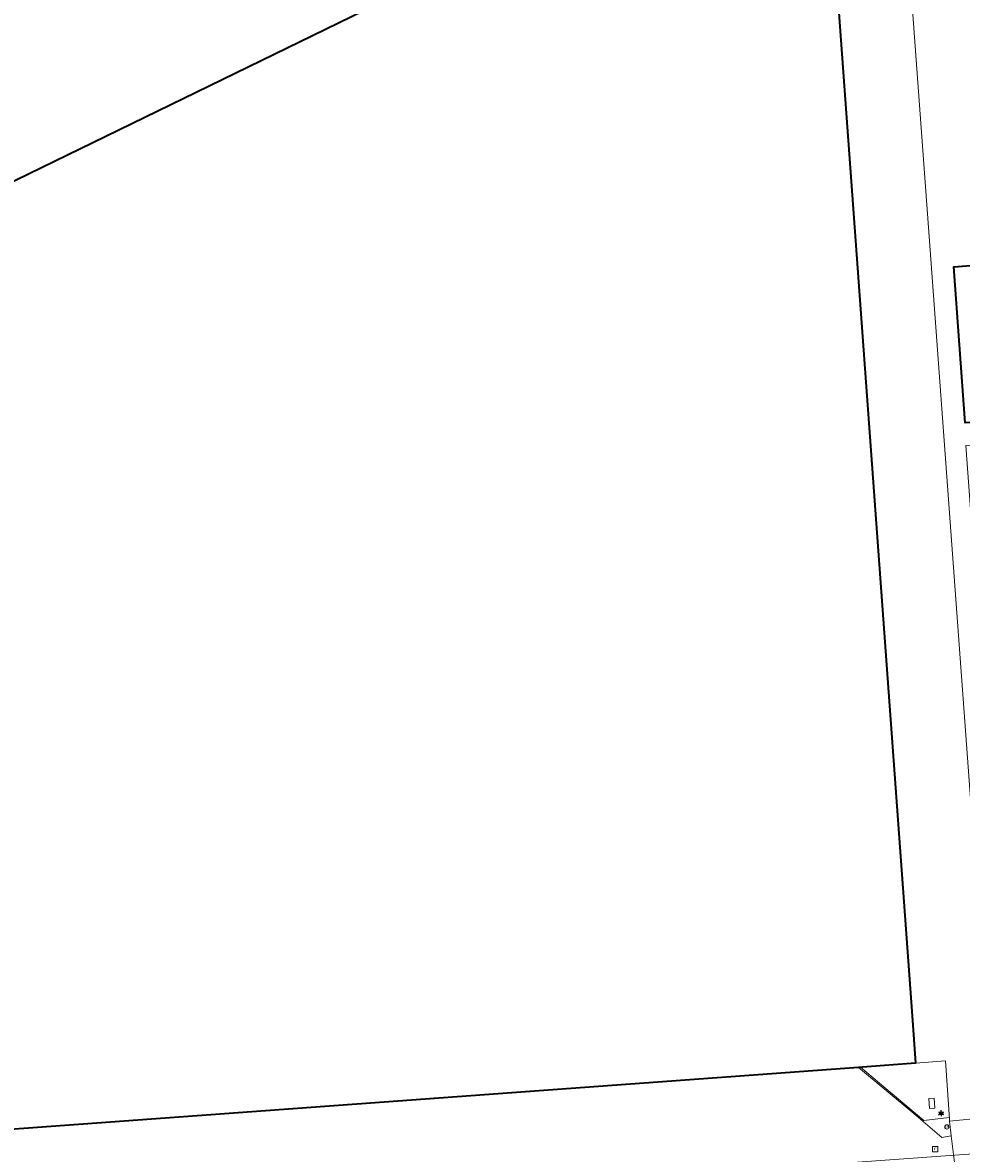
# Model space of a CAD drawing. Header units: millimetres. Extents: x 162876 to 168130, y 402614 to 405602.
# Tile 30 of 256: x 164365 to 164464, y 403235 to 403354. Entities that reach past the tile are written whole.
import ezdxf
from ezdxf.enums import TextEntityAlignment as Align

# ---------------------------------------------------------------- set-up
doc = ezdxf.new("R2010")
doc.units = ezdxf.units.MM
for name, color, linetype, lineweight in [('X-CA190022.004-UO-BGT_Ondergrond$0$GE_217_WGIGeleideconstructie_Lijn_GEM', 253, 'X-CA190022.004-UO-BGT_Ondergrond$0$Vangrail', 9), ('X-CA190022.004-UO-BGT_Ondergrond$0$GE_322_WGDInrit_Vlak_GEM', 253, 'Continuous', 9), ('X-CA190022.004-UO-BGT_Ondergrond$0$GE_367_OWGBerm_groenvoorziening_grasenk_GEM', 253, 'Continuous', 9), ('X-CA190022.004-UO-BGT_Ondergrond$0$GE_401_OTDErf_Vlak_GEM', 253, 'Continuous', 9), ('X-CA190022.004-UO-BGT_Ondergrond$0$GE_601_PNDgrondvlakpand_Vlak_MV_GEM', 34, 'Continuous', 35), ('X-CA190022.004-UO-BGT_Ondergrond$0$GE_646_OBWLagetrafo_Vlak_GEM', 253, 'Continuous', 9), ('X-CA190022.004-UO-BGT_Ondergrond$0$GE_814_BRDVerkeersbord_Punt_GEM', 7, 'Continuous', 25), ('X-CA190022.004-UO-BGT_Ondergrond$0$GE_861_PALLichtmast_Punt_GEM', 202, 'Continuous', 25), ('X-CA190022.004-UO-BGT_Ondergrond$0$GE_885_PutInspectieofRioolput_Punt_GEM', 253, 'Continuous', 9), ('X-CA190022.004-UO-BGT_Ondergrond$0$N-WE-RI-PUT_INSPECTIE-S', 253, 'Continuous', 9), ('X-CA190022.004-UO-KAD_Percelen$0$B-WE-KG-GRENS_PERCEEL-GV', 150, 'Continuous', 9)]:
    doc.layers.add(name, color=color, linetype=linetype, lineweight=lineweight)
doc.styles.add('X-CA190022.004-UO-BGT_Ondergrond$0$NLCS-ISO', font='NLCS-ISO.ttf')
doc.linetypes.add('X-CA190022.004-UO-BGT_Ondergrond$0$Vangrail', pattern='A,10,-1.5,[3,dgnlstyle-Veghel.shx,S=0.007937,R=90,X=0,Y=0.5],-1,[3,dgnlstyle-Veghel.shx,S=0.007937,R=270,X=0,Y=-0.5],-1.5', length=14)

# ---------------------------------------------------------------- blocks, each defined once
blk = doc.blocks.new('X-CA190022.004-UO-BGT_Ondergrond$0$SIE-WEG_PAAL_VERKEERSBORD-SO')
at = {"linetype": 'ByBlock', "lineweight": 18}
blk.add_circle((0, 0), 1.5, dxfattribs=at)
at = {"linetype": 'ByBlock', "lineweight": 18, "style": 'X-CA190022.004-UO-BGT_Ondergrond$0$NLCS-ISO'}
blk.add_text('vb', height=1.5, dxfattribs=at).set_placement((0, 0.13), align=Align.MIDDLE_CENTER)
blk = doc.blocks.new('X-CA190022.004-UO-BGT_Ondergrond$0$IMGEOVerkeersbord')
at = {"xscale": 5, "yscale": 5, "zscale": 5}
blk.add_blockref('X-CA190022.004-UO-BGT_Ondergrond$0$SIE-WEG_PAAL_VERKEERSBORD-SO', (0, 0), dxfattribs=at)
blk = doc.blocks.new('X-CA190022.004-UO-BGT_Ondergrond$0$SRI-PUT_INSPECTIEPUT_RIOOLPUT-SO')
at = {"color": 0, "linetype": 'ByBlock', "lineweight": 18}
blk.add_lwpolyline([(-1.12, -1.12), (1.12, -1.12), (1.12, 1.12), (-1.12, 1.12)], close=True, dxfattribs=at)
at = {"color": 0, "linetype": 'ByBlock', "lineweight": 18, "style": 'X-CA190022.004-UO-BGT_Ondergrond$0$NLCS-ISO'}
blk.add_text('r', height=1.5, dxfattribs=at).set_placement((0, 0.28), align=Align.MIDDLE_CENTER)
blk = doc.blocks.new('X-CA190022.004-UO-BGT_Ondergrond$0$IMGEOInspectierioolput')
at = {"layer": 'X-CA190022.004-UO-BGT_Ondergrond$0$N-WE-RI-PUT_INSPECTIE-S', "xscale": 10, "yscale": 10, "zscale": 10}
blk.add_blockref('X-CA190022.004-UO-BGT_Ondergrond$0$SRI-PUT_INSPECTIEPUT_RIOOLPUT-SO', (0, 0), dxfattribs=at)
blk = doc.blocks.new('X-CA190022.004-UO-BGT_Ondergrond$0$N-SIE-WEG_LICHTMAST-SO')
h = blk.add_hatch(color=256)
h.paths.add_polyline_path([(1.16, 0.5, 0.658505), (-1.16, 0.5)])
h.paths.add_polyline_path([(-1.16, -0.5, 0.658505), (1.16, -0.5)])
at = {"flags": 128}
for points in [[(-2.19, 1.27), (-1.1, 0.63)], [(-1.16, 0.5), (1.16, 0.5)], [(0, 1.27), (0, 2.53)], [(1.1, 0.63), (2.19, 1.27)], [(-2.19, -1.27), (-1.1, -0.63)], [(-1.16, -0.5), (1.16, -0.5)], [(0, -1.27), (0, -2.53)], [(2.19, -1.27), (1.1, -0.63)]]:
    blk.add_lwpolyline(points, dxfattribs=at)
at = {"ltscale": 0.5}
blk.add_circle((0, 0), 1.27, dxfattribs=at)
at = {"style": 'X-CA190022.004-UO-BGT_Ondergrond$0$NLCS-ISO'}
blk.add_attdef('TYPE', text='', height=1.8, dxfattribs=at).set_placement((0, 2.53), align=Align.BOTTOM_CENTER)
blk = doc.blocks.new('X-CA190022.004-UO-BGT_Ondergrond$0$IMGEOLichtmastpaal')
at = {"xscale": 5, "yscale": 5, "zscale": 5}
blk.add_blockref('X-CA190022.004-UO-BGT_Ondergrond$0$N-SIE-WEG_LICHTMAST-SO', (0, 6.4), dxfattribs=at)

msp = doc.modelspace()

# ---------------------------------------------------------------- linework, layer by layer
at = {"layer": 'X-CA190022.004-UO-BGT_Ondergrond$0$GE_217_WGIGeleideconstructie_Lijn_GEM'}
for p, q in [((164460.225, 403238.315), (164453.53, 403243.934)), ((164462.91, 403238.633), (164460.225, 403238.315))]:
    msp.add_line(p, q, dxfattribs=at)
at = {"layer": 'X-CA190022.004-UO-BGT_Ondergrond$0$GE_322_WGDInrit_Vlak_GEM', "flags": 128}
for points in [[(164453.34, 403243.92), (164459.164, 403239.041), (164462.106, 403236.523), (164463.122, 403236.704), (164463.73, 403231.629), (164462.101, 403231.511), (164383.424, 403225.85), (164300.092, 403219.713), (164300.059, 403220.145), (164273.507, 403218.137), (164272.587, 403230.678), (164297.797, 403232.527), (164297.717, 403234.125), (164305.028, 403234.668), (164303.66, 403253.318), (164305.46, 403255.426), (164304.86, 403263.604), (164335.639, 403265.866), (164337.868, 403235.458), (164453.34, 403243.92)], [(164468.135, 403236.033), (164469.459, 403234.533), (164472.368, 403232.903), (164468.49, 403231.971), (164463.73, 403231.629), (164463.122, 403236.704), (164462.935, 403238.263), (164467.552, 403238.691), (164467.603, 403238.133), (164467.696, 403237.131), (164468.135, 403236.033)]]:
    msp.add_lwpolyline(points, dxfattribs=at)
at = {"layer": 'X-CA190022.004-UO-BGT_Ondergrond$0$GE_367_OWGBerm_groenvoorziening_grasenk_GEM', "flags": 128}
for points in [[(164462.494, 403244.591), (164462.921, 403238.47), (164462.935, 403238.263), (164463.122, 403236.704), (164462.106, 403236.523), (164459.164, 403239.041), (164453.34, 403243.92), (164453.748, 403243.95), (164459.34, 403244.36), (164462.494, 403244.591)], [(164461.321, 403240.666), (164461.387, 403239.614), (164460.809, 403239.578), (164460.743, 403240.629), (164461.321, 403240.666)]]:
    msp.add_lwpolyline(points, dxfattribs=at)
at = {"layer": 'X-CA190022.004-UO-BGT_Ondergrond$0$GE_401_OTDErf_Vlak_GEM', "flags": 128}
for points in [[(164493.37, 403377.864), (164495.321, 403351.037), (164465.484, 403349.041), (164466.922, 403328.57), (164463.383, 403328.312), (164464.585, 403311.841), (164468.873, 403312.154), (164468.865, 403312.263), (164476.944, 403312.85), (164477.125, 403310.369), (164464.638, 403309.458), (164467.105, 403275.919), (164467.206, 403275.916), (164468.05, 403264.4), (164468.41, 403259.41), (164466.082, 403259.242), (164467.552, 403238.691), (164462.935, 403238.263), (164462.921, 403238.47), (164462.494, 403244.591), (164459.34, 403244.36), (164458.98, 403249.35), (164451.064, 403357.976)], [(164410.791, 403360.027), (164331.744, 403321.501)]]:
    msp.add_lwpolyline(points, dxfattribs=at)
at = {"layer": 'X-CA190022.004-UO-BGT_Ondergrond$0$GE_601_PNDgrondvlakpand_Vlak_MV_GEM', "flags": 128}
for points in [[(164451.064, 403357.976), (164458.98, 403249.35), (164459.34, 403244.36), (164453.748, 403243.95), (164453.34, 403243.92), (164337.868, 403235.458), (164335.639, 403265.866), (164304.86, 403263.604), (164305.46, 403255.426), (164303.66, 403253.318), (164305.028, 403234.668), (164297.717, 403234.125), (164297.797, 403232.527), (164272.587, 403230.678), (164261.787, 403229.886), (164227.415, 403227.365), (164225.762, 403249.94), (164292.812, 403296.784), (164331.744, 403321.501), (164410.791, 403360.027), (164450.697, 403362.962), (164451.064, 403357.976)], [(164483.19, 403329.757), (164483.23, 403329.218), (164482.91, 403329.194), (164483.383, 403322.735), (164484.024, 403313.799), (164484.337, 403313.815), (164484.368, 403313.39), (164476.944, 403312.85), (164468.865, 403312.263), (164468.873, 403312.154), (164464.585, 403311.841), (164463.383, 403328.312), (164466.922, 403328.57), (164482.831, 403329.731), (164483.19, 403329.757)]]:
    msp.add_lwpolyline(points, dxfattribs=at)
at = {"layer": 'X-CA190022.004-UO-BGT_Ondergrond$0$GE_646_OBWLagetrafo_Vlak_GEM', "flags": 128}
msp.add_lwpolyline([(164461.321, 403240.666), (164461.387, 403239.614), (164460.809, 403239.578), (164460.743, 403240.629), (164461.321, 403240.666)], dxfattribs=at)
at = {"layer": 'X-CA190022.004-UO-KAD_Percelen$0$B-WE-KG-GRENS_PERCEEL-GV', "flags": 128}
msp.add_lwpolyline([(164467.899, 403234.987), (164456.621, 403388.359), (164455.852, 403398.81), (164455.428, 403404.573), (164439.548, 403397.62), (164439.743, 403395.067), (164420.417, 403385.713), (164397.764, 403374.75), (164371.136, 403361.559), (164358.377, 403354.762), (164345.274, 403347.596), (164327.091, 403336.771), (164317.093, 403330.96), (164302.186, 403321.636), (164284.985, 403310.301), (164267.784, 403298.445), (164251.857, 403287.067), (164235.818, 403275.048), (164214.13, 403258.511), (164217.745, 403216.986), (164299.737, 403222.886)], close=True, dxfattribs=at)
msp.add_lwpolyline([(164456.621, 403388.359), (164467.899, 403234.987)], dxfattribs=at)

# ---------------------------------------------------------------- block references
at = {"layer": 'X-CA190022.004-UO-BGT_Ondergrond$0$GE_814_BRDVerkeersbord_Punt_GEM', "xscale": 0.03, "yscale": 0.03, "zscale": 0.02}
msp.add_blockref('X-CA190022.004-UO-BGT_Ondergrond$0$IMGEOVerkeersbord', (164462.65, 403237.642), dxfattribs=at)
at = {"layer": 'X-CA190022.004-UO-BGT_Ondergrond$0$GE_861_PALLichtmast_Punt_GEM', "xscale": 0.025, "yscale": 0.025, "zscale": 0.025}
msp.add_blockref('X-CA190022.004-UO-BGT_Ondergrond$0$IMGEOLichtmastpaal', (164462.051, 403238.916), dxfattribs=at)
at = {"layer": 'X-CA190022.004-UO-BGT_Ondergrond$0$GE_885_PutInspectieofRioolput_Punt_GEM', "xscale": 0.025, "yscale": 0.025, "zscale": 0.025}
msp.add_blockref('X-CA190022.004-UO-BGT_Ondergrond$0$IMGEOInspectierioolput', (164461.434, 403235.304), dxfattribs=at)

doc.saveas('drawing.dxf')
